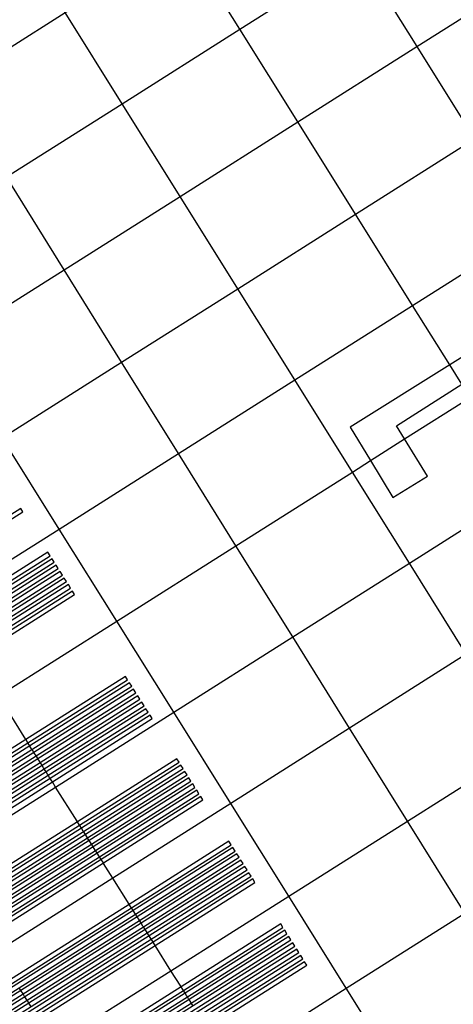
# Model space of a CAD drawing. Header units: metres. Extents: x 174791 to 179073, y 406431 to 409043.
# Tile 62 of 256: x 176044 to 176060, y 406914 to 406950. Entities that reach past the tile are written whole.
import ezdxf

# ---------------------------------------------------------------- set-up
doc = ezdxf.new("R2010")
doc.units = ezdxf.units.M
doc.layers.add('weginrichtingselement_markering_vliegtuigverharding', color=254, linetype='Continuous')
doc.layers.add('weginrichtingselement_voeg_vliegtuigverharding', color=254, linetype='Continuous')

msp = doc.modelspace()

# ---------------------------------------------------------------- linework, layer by layer
at = {"layer": 'weginrichtingselement_markering_vliegtuigverharding'}
for points in [[(176064.337, 406939.05, 0), (176063.907, 406939.728, 0), (176060.03, 406937.308, 0), (176056.34, 406935.005, 0), (176057.093, 406933.767, 0), (176057.924, 406932.4, 0), (176059.207, 406933.19, 0), (176058.358, 406934.568, 0), (176058.058, 406935.055, 0), (176060.477, 406936.594, 0), (176064.337, 406939.05, 0)], [(176018.887, 406916.02, 0), (176018.967, 406915.894, 0), (176023.28, 406918.622, 0), (176027.549, 406921.321, 0), (176031.906, 406924.077, 0), (176036.219, 406926.804, 0), (176040.521, 406929.526, 0), (176044.235, 406931.875, 0), (176044.155, 406932.002, 0), (176040.441, 406929.653, 0), (176036.139, 406926.932, 0), (176031.827, 406924.205, 0), (176027.47, 406921.449, 0), (176023.201, 406918.749, 0), (176018.887, 406916.02, 0)], [(176019.89, 406914.397, 0), (176019.97, 406914.27, 0), (176024.293, 406917.004, 0), (176028.558, 406919.702, 0), (176032.919, 406922.46, 0), (176037.234, 406925.189, 0), (176041.536, 406927.91, 0), (176045.238, 406930.251, 0), (176045.158, 406930.378, 0), (176041.456, 406928.037, 0), (176037.154, 406925.316, 0), (176032.839, 406922.587, 0), (176028.479, 406919.829, 0), (176024.214, 406917.131, 0), (176019.89, 406914.397, 0)], [(176020.041, 406914.157, 0), (176020.121, 406914.03, 0), (176024.444, 406916.764, 0), (176028.708, 406919.461, 0), (176033.069, 406922.22, 0), (176037.385, 406924.949, 0), (176041.687, 406927.67, 0), (176045.39, 406930.012, 0), (176045.309, 406930.139, 0), (176041.607, 406927.797, 0), (176037.305, 406925.076, 0), (176032.99, 406922.347, 0), (176028.628, 406919.588, 0), (176024.364, 406916.891, 0), (176020.041, 406914.157, 0)], [(176020.193, 406913.918, 0), (176020.273, 406913.791, 0), (176024.594, 406916.524, 0), (176028.858, 406919.221, 0), (176033.22, 406921.979, 0), (176037.535, 406924.709, 0), (176041.838, 406927.43, 0), (176045.541, 406929.772, 0), (176045.461, 406929.899, 0), (176041.758, 406927.557, 0), (176037.455, 406924.836, 0), (176033.14, 406922.107, 0), (176028.778, 406919.348, 0), (176024.515, 406916.651, 0), (176020.193, 406913.918, 0)], [(176020.344, 406913.678, 0), (176020.424, 406913.551, 0), (176024.745, 406916.284, 0), (176029.008, 406918.98, 0), (176033.37, 406921.739, 0), (176037.686, 406924.469, 0), (176041.988, 406927.19, 0), (176045.692, 406929.533, 0), (176045.612, 406929.66, 0), (176041.909, 406927.317, 0), (176037.606, 406924.596, 0), (176033.29, 406921.866, 0), (176028.929, 406919.107, 0), (176024.665, 406916.411, 0), (176020.344, 406913.678, 0)], [(176020.496, 406913.439, 0), (176020.576, 406913.312, 0), (176024.895, 406916.044, 0), (176029.157, 406918.74, 0), (176033.521, 406921.498, 0), (176037.837, 406924.23, 0), (176042.139, 406926.95, 0), (176045.844, 406929.293, 0), (176045.764, 406929.42, 0), (176042.059, 406927.077, 0), (176037.757, 406924.357, 0), (176033.441, 406921.625, 0), (176029.078, 406918.867, 0), (176024.815, 406916.171, 0), (176020.496, 406913.439, 0)], [(176020.647, 406913.199, 0), (176020.727, 406913.073, 0), (176025.045, 406915.804, 0), (176029.307, 406918.499, 0), (176033.671, 406921.259, 0), (176037.988, 406923.989, 0), (176042.29, 406926.71, 0), (176045.995, 406929.054, 0), (176045.915, 406929.181, 0), (176042.21, 406926.837, 0), (176037.908, 406924.116, 0), (176033.591, 406921.386, 0), (176029.228, 406918.626, 0), (176024.966, 406915.931, 0), (176020.647, 406913.199, 0)], [(176020.799, 406912.96, 0), (176020.879, 406912.833, 0), (176025.196, 406915.563, 0), (176029.457, 406918.258, 0), (176033.821, 406921.019, 0), (176038.138, 406923.749, 0), (176042.441, 406926.471, 0), (176046.147, 406928.815, 0), (176046.067, 406928.941, 0), (176042.361, 406926.598, 0), (176038.058, 406923.876, 0), (176033.741, 406921.146, 0), (176029.378, 406918.386, 0), (176025.116, 406915.691, 0), (176020.799, 406912.96, 0)], [(176022.759, 406909.805, 0), (176022.839, 406909.678, 0), (176027.167, 406912.416, 0), (176031.421, 406915.106, 0), (176035.791, 406917.87, 0), (176040.114, 406920.604, 0), (176044.417, 406923.326, 0), (176048.107, 406925.66, 0), (176048.027, 406925.787, 0), (176044.337, 406923.453, 0), (176040.034, 406920.731, 0), (176035.712, 406917.998, 0), (176031.342, 406915.234, 0), (176027.088, 406912.543, 0), (176022.759, 406909.805, 0)], [(176022.91, 406909.566, 0), (176022.99, 406909.439, 0), (176027.318, 406912.176, 0), (176031.571, 406914.866, 0), (176035.942, 406917.63, 0), (176040.265, 406920.364, 0), (176044.568, 406923.086, 0), (176048.259, 406925.42, 0), (176048.179, 406925.547, 0), (176044.488, 406923.213, 0), (176040.185, 406920.491, 0), (176035.862, 406917.757, 0), (176031.492, 406914.993, 0), (176027.238, 406912.303, 0), (176022.91, 406909.566, 0)], [(176023.062, 406909.326, 0), (176023.142, 406909.199, 0), (176027.468, 406911.936, 0), (176031.721, 406914.625, 0), (176036.092, 406917.39, 0), (176040.416, 406920.125, 0), (176044.718, 406922.846, 0), (176048.41, 406925.181, 0), (176048.33, 406925.308, 0), (176044.638, 406922.973, 0), (176040.336, 406920.252, 0), (176036.013, 406917.517, 0), (176031.641, 406914.753, 0), (176027.389, 406912.063, 0), (176023.062, 406909.326, 0)], [(176023.213, 406909.087, 0), (176023.293, 406908.96, 0), (176027.619, 406911.696, 0), (176031.87, 406914.385, 0), (176036.242, 406917.15, 0), (176040.566, 406919.885, 0), (176044.869, 406922.606, 0), (176048.562, 406924.941, 0), (176048.481, 406925.068, 0), (176044.789, 406922.733, 0), (176040.487, 406920.012, 0), (176036.163, 406917.277, 0), (176031.791, 406914.512, 0), (176027.539, 406911.823, 0), (176023.213, 406909.087, 0)], [(176023.365, 406908.847, 0), (176023.445, 406908.721, 0), (176027.769, 406911.456, 0), (176032.02, 406914.144, 0), (176036.393, 406916.91, 0), (176040.717, 406919.645, 0), (176045.02, 406922.366, 0), (176048.713, 406924.702, 0), (176048.633, 406924.829, 0), (176044.94, 406922.493, 0), (176040.637, 406919.772, 0), (176036.313, 406917.037, 0), (176031.941, 406914.272, 0), (176027.69, 406911.583, 0), (176023.365, 406908.847, 0)], [(176023.516, 406908.608, 0), (176023.596, 406908.481, 0), (176027.92, 406911.216, 0), (176032.17, 406913.904, 0), (176036.543, 406916.67, 0), (176040.868, 406919.405, 0), (176045.17, 406922.126, 0), (176048.865, 406924.462, 0), (176048.784, 406924.589, 0), (176045.091, 406922.253, 0), (176040.788, 406919.532, 0), (176036.464, 406916.797, 0), (176032.091, 406914.031, 0), (176027.84, 406911.343, 0), (176023.516, 406908.608, 0)], [(176023.668, 406908.368, 0), (176023.748, 406908.242, 0), (176028.07, 406910.975, 0), (176032.32, 406913.663, 0), (176036.694, 406916.429, 0), (176041.019, 406919.165, 0), (176045.321, 406921.886, 0), (176049.016, 406924.223, 0), (176048.936, 406924.35, 0), (176045.241, 406922.013, 0), (176040.939, 406919.292, 0), (176036.614, 406916.556, 0), (176032.241, 406913.791, 0), (176027.99, 406911.102, 0), (176023.668, 406908.368, 0)], [(176024.683, 406906.767, 0), (176024.763, 406906.64, 0), (176029.076, 406909.369, 0), (176033.323, 406912.054, 0), (176037.699, 406914.823, 0), (176042.027, 406917.56, 0), (176046.33, 406920.281, 0), (176050.01, 406922.608, 0), (176049.93, 406922.735, 0), (176046.25, 406920.408, 0), (176041.947, 406917.687, 0), (176037.62, 406914.95, 0), (176033.243, 406912.181, 0), (176028.997, 406909.496, 0), (176024.683, 406906.767, 0)], [(176024.83, 406906.535, 0), (176024.91, 406906.408, 0), (176029.222, 406909.136, 0), (176033.468, 406911.821, 0), (176037.845, 406914.59, 0), (176042.173, 406917.327, 0), (176046.476, 406920.048, 0), (176050.157, 406922.376, 0), (176050.077, 406922.503, 0), (176046.396, 406920.175, 0), (176042.094, 406917.454, 0), (176037.765, 406914.718, 0), (176033.389, 406911.948, 0), (176029.143, 406909.263, 0), (176024.83, 406906.535, 0)], [(176024.977, 406906.302, 0), (176025.057, 406906.176, 0), (176029.368, 406908.903, 0), (176033.613, 406911.587, 0), (176037.991, 406914.356, 0), (176042.32, 406917.094, 0), (176046.623, 406919.815, 0), (176050.304, 406922.144, 0), (176050.224, 406922.27, 0), (176046.543, 406919.942, 0), (176042.24, 406917.221, 0), (176037.912, 406914.483, 0), (176033.534, 406911.715, 0), (176029.289, 406909.03, 0), (176024.977, 406906.302, 0)], [(176025.124, 406906.07, 0), (176025.204, 406905.943, 0), (176029.514, 406908.67, 0), (176033.759, 406911.354, 0), (176038.137, 406914.124, 0), (176042.466, 406916.861, 0), (176046.769, 406919.582, 0), (176050.451, 406921.911, 0), (176050.371, 406922.038, 0), (176046.689, 406919.71, 0), (176042.386, 406916.988, 0), (176038.057, 406914.251, 0), (176033.679, 406911.481, 0), (176029.435, 406908.797, 0), (176025.124, 406906.07, 0)], [(176025.271, 406905.837, 0), (176025.351, 406905.711, 0), (176029.66, 406908.437, 0), (176033.904, 406911.12, 0), (176038.283, 406913.89, 0), (176042.613, 406916.628, 0), (176046.915, 406919.35, 0), (176050.598, 406921.679, 0), (176050.518, 406921.806, 0), (176046.835, 406919.477, 0), (176042.533, 406916.755, 0), (176038.203, 406914.017, 0), (176033.825, 406911.248, 0), (176029.581, 406908.564, 0), (176025.271, 406905.837, 0)], [(176025.418, 406905.605, 0), (176025.498, 406905.478, 0), (176029.806, 406908.203, 0), (176034.049, 406910.887, 0), (176038.429, 406913.657, 0), (176042.759, 406916.395, 0), (176047.062, 406919.117, 0), (176050.745, 406921.446, 0), (176050.665, 406921.573, 0), (176046.982, 406919.244, 0), (176042.679, 406916.522, 0), (176038.35, 406913.784, 0), (176033.97, 406911.014, 0), (176029.727, 406908.331, 0), (176025.418, 406905.605, 0)], [(176025.565, 406905.373, 0), (176025.645, 406905.246, 0), (176029.952, 406907.97, 0), (176034.195, 406910.654, 0), (176038.575, 406913.424, 0), (176042.905, 406916.162, 0), (176047.208, 406918.884, 0), (176050.892, 406921.214, 0), (176050.812, 406921.341, 0), (176047.128, 406919.011, 0), (176042.825, 406916.29, 0), (176038.495, 406913.551, 0), (176034.116, 406910.781, 0), (176029.873, 406908.098, 0), (176025.565, 406905.373, 0)], [(176026.611, 406903.717, 0), (176026.691, 406903.59, 0), (176030.992, 406906.311, 0), (176035.231, 406908.991, 0), (176039.614, 406911.764, 0), (176043.947, 406914.504, 0), (176048.25, 406917.226, 0), (176051.938, 406919.558, 0), (176051.858, 406919.685, 0), (176048.17, 406917.353, 0), (176043.867, 406914.631, 0), (176039.535, 406911.89, 0), (176035.151, 406909.119, 0), (176030.912, 406906.438, 0), (176026.611, 406903.717, 0)], [(176026.758, 406903.485, 0), (176026.838, 406903.358, 0), (176031.138, 406906.078, 0), (176035.376, 406908.758, 0), (176039.76, 406911.531, 0), (176044.093, 406914.271, 0), (176048.396, 406916.993, 0), (176052.085, 406919.326, 0), (176052.005, 406919.453, 0), (176048.316, 406917.12, 0), (176044.013, 406914.398, 0), (176039.68, 406911.658, 0), (176035.297, 406908.885, 0), (176031.058, 406906.205, 0), (176026.758, 406903.485, 0)], [(176026.905, 406903.252, 0), (176026.985, 406903.126, 0), (176031.284, 406905.845, 0), (176035.521, 406908.525, 0), (176039.906, 406911.298, 0), (176044.24, 406914.038, 0), (176048.542, 406916.76, 0), (176052.232, 406919.094, 0), (176052.152, 406919.22, 0), (176048.463, 406916.887, 0), (176044.16, 406914.165, 0), (176039.826, 406911.425, 0), (176035.442, 406908.652, 0), (176031.204, 406905.972, 0), (176026.905, 406903.252, 0)], [(176027.052, 406903.02, 0), (176027.132, 406902.893, 0), (176031.43, 406905.612, 0), (176035.667, 406908.291, 0), (176040.052, 406911.065, 0), (176044.386, 406913.806, 0), (176048.689, 406916.527, 0), (176052.379, 406918.861, 0), (176052.299, 406918.988, 0), (176048.609, 406916.654, 0), (176044.306, 406913.933, 0), (176039.972, 406911.192, 0), (176035.587, 406908.418, 0), (176031.35, 406905.739, 0), (176027.052, 406903.02, 0)], [(176027.198, 406902.788, 0), (176027.279, 406902.661, 0), (176031.576, 406905.379, 0), (176035.812, 406908.058, 0), (176040.198, 406910.832, 0), (176044.532, 406913.573, 0), (176048.835, 406916.294, 0), (176052.526, 406918.629, 0), (176052.446, 406918.756, 0), (176048.755, 406916.421, 0), (176044.452, 406913.7, 0), (176040.118, 406910.959, 0), (176035.733, 406908.185, 0), (176031.496, 406905.506, 0), (176027.198, 406902.788, 0)], [(176027.345, 406902.555, 0), (176027.426, 406902.428, 0), (176031.722, 406905.146, 0), (176035.957, 406907.824, 0), (176040.343, 406910.599, 0), (176044.678, 406913.34, 0), (176048.982, 406916.061, 0), (176052.673, 406918.396, 0), (176052.593, 406918.523, 0), (176048.902, 406916.188, 0), (176044.598, 406913.467, 0), (176040.264, 406910.726, 0), (176035.878, 406907.952, 0), (176031.642, 406905.273, 0), (176027.345, 406902.555, 0)], [(176027.492, 406902.323, 0), (176027.573, 406902.196, 0), (176031.868, 406904.913, 0), (176036.103, 406907.591, 0), (176040.489, 406910.365, 0), (176044.825, 406913.107, 0), (176049.128, 406915.829, 0), (176052.82, 406918.164, 0), (176052.74, 406918.291, 0), (176049.048, 406915.956, 0), (176044.745, 406913.234, 0), (176040.41, 406910.492, 0), (176036.024, 406907.718, 0), (176031.788, 406905.04, 0), (176027.492, 406902.323, 0)], [(176028.529, 406900.659, 0), (176028.609, 406900.532, 0), (176032.908, 406903.252, 0), (176037.139, 406905.928, 0), (176041.529, 406908.704, 0), (176045.867, 406911.448, 0), (176050.17, 406914.169, 0), (176053.856, 406916.501, 0), (176053.776, 406916.627, 0), (176050.09, 406914.296, 0), (176045.787, 406911.575, 0), (176041.45, 406908.831, 0), (176037.06, 406906.055, 0), (176032.829, 406903.379, 0), (176028.529, 406900.659, 0)], [(176028.676, 406900.427, 0), (176028.756, 406900.3, 0), (176033.054, 406903.019, 0), (176037.285, 406905.694, 0), (176041.675, 406908.471, 0), (176046.013, 406911.215, 0), (176050.317, 406913.937, 0), (176054.003, 406916.268, 0), (176053.923, 406916.395, 0), (176050.237, 406914.064, 0), (176045.934, 406911.342, 0), (176041.596, 406908.598, 0), (176037.205, 406905.822, 0), (176032.975, 406903.146, 0), (176028.676, 406900.427, 0)], [(176028.823, 406900.194, 0), (176028.903, 406900.068, 0), (176033.2, 406902.786, 0), (176037.43, 406905.461, 0), (176041.821, 406908.238, 0), (176046.16, 406910.982, 0), (176050.463, 406913.704, 0), (176054.15, 406916.036, 0), (176054.07, 406916.162, 0), (176050.383, 406913.831, 0), (176046.08, 406911.109, 0), (176041.742, 406908.365, 0), (176037.351, 406905.588, 0), (176033.121, 406902.913, 0), (176028.823, 406900.194, 0)], [(176028.97, 406899.962, 0), (176029.05, 406899.835, 0), (176033.346, 406902.553, 0), (176037.575, 406905.227, 0), (176041.967, 406908.005, 0), (176046.306, 406910.749, 0), (176050.609, 406913.471, 0), (176054.297, 406915.803, 0), (176054.217, 406915.93, 0), (176050.529, 406913.598, 0), (176046.226, 406910.876, 0), (176041.887, 406908.132, 0), (176037.496, 406905.355, 0), (176033.267, 406902.68, 0), (176028.97, 406899.962, 0)], [(176029.117, 406899.73, 0), (176029.197, 406899.603, 0), (176033.492, 406902.319, 0), (176037.721, 406904.994, 0), (176042.113, 406907.772, 0), (176046.452, 406910.516, 0), (176050.755, 406913.238, 0), (176054.444, 406915.571, 0), (176054.364, 406915.698, 0), (176050.676, 406913.365, 0), (176046.372, 406910.643, 0), (176042.033, 406907.899, 0), (176037.641, 406905.121, 0), (176033.413, 406902.447, 0), (176029.117, 406899.73, 0)], [(176029.264, 406899.497, 0), (176029.344, 406899.37, 0), (176033.638, 406902.086, 0), (176037.866, 406904.76, 0), (176042.259, 406907.539, 0), (176046.599, 406910.284, 0), (176050.902, 406913.005, 0), (176054.591, 406915.338, 0), (176054.511, 406915.465, 0), (176050.822, 406913.132, 0), (176046.519, 406910.411, 0), (176042.179, 406907.666, 0), (176037.787, 406904.888, 0), (176033.559, 406902.214, 0), (176029.264, 406899.497, 0)], [(176029.411, 406899.265, 0), (176029.491, 406899.138, 0), (176033.784, 406901.853, 0), (176038.012, 406904.527, 0), (176042.405, 406907.306, 0), (176046.745, 406910.051, 0), (176051.048, 406912.773, 0), (176054.738, 406915.106, 0), (176054.658, 406915.233, 0), (176050.968, 406912.899, 0), (176046.665, 406910.178, 0), (176042.325, 406907.434, 0), (176037.933, 406904.653, 0), (176033.705, 406901.981, 0), (176029.411, 406899.265, 0)]]:
    msp.add_polyline3d(points, dxfattribs=at)
at = {"layer": 'weginrichtingselement_voeg_vliegtuigverharding'}
for points in [[(176011.147, 406928.421, 0), (176015.44, 406931.137, 0), (176019.739, 406933.857, 0), (176024.069, 406936.596, 0), (176028.36, 406939.311, 0), (176032.662, 406942.033, 0), (176036.364, 406944.375, 0), (176036.379, 406944.384, 0), (176037.071, 406944.822, 0), (176041.517, 406947.635, 0), (176045.792, 406950.339, 0), (176050.152, 406953.098, 0), (176054.562, 406955.888, 0), (176058.891, 406958.626, 0), (176063.175, 406961.337, 0), (176067.461, 406964.048, 0), (176071.783, 406966.782, 0), (176075.453, 406969.105, 0), (176079.148, 406971.442, 0), (176082.869, 406973.796, 0), (176086.541, 406976.119, 0), (176090.681, 406978.739, 0)], [(176013.256, 406925.055, 0), (176015.329, 406926.366, 0), (176017.549, 406927.77, 0), (176021.84, 406930.484, 0), (176026.178, 406933.228, 0), (176030.475, 406935.946, 0), (176034.777, 406938.667, 0), (176039.18, 406941.451, 0), (176043.62, 406944.259, 0), (176047.902, 406946.968, 0), (176052.262, 406949.725, 0), (176056.667, 406952.511, 0), (176061, 406955.252, 0), (176065.285, 406957.962, 0), (176069.575, 406960.675, 0), (176073.907, 406963.415, 0), (176077.578, 406965.736, 0), (176081.273, 406968.074, 0), (176084.99, 406970.424, 0), (176088.647, 406972.737, 0)], [(176015.35, 406921.593, 0), (176019.696, 406924.343, 0), (176023.979, 406927.051, 0), (176028.324, 406929.8, 0), (176032.626, 406932.522, 0), (176036.929, 406935.243, 0), (176041.324, 406938.024, 0), (176045.758, 406940.828, 0), (176050.046, 406943.54, 0), (176054.406, 406946.299, 0), (176058.806, 406949.082, 0), (176063.142, 406951.825, 0), (176067.427, 406954.535, 0), (176071.721, 406957.252, 0), (176076.062, 406959.997, 0), (176079.733, 406962.319, 0), (176083.428, 406964.657, 0), (176087.14, 406967.005, 0)], [(176017.539, 406918.218, 0), (176021.832, 406920.933, 0), (176026.106, 406923.637, 0), (176030.459, 406926.39, 0), (176034.767, 406929.115, 0), (176039.069, 406931.836, 0), (176043.459, 406934.612, 0), (176047.886, 406937.412, 0), (176052.18, 406940.128, 0), (176056.541, 406942.886, 0), (176060.937, 406945.666, 0), (176065.276, 406948.411, 0), (176069.561, 406951.121, 0), (176073.86, 406953.84, 0), (176078.21, 406956.591, 0), (176081.881, 406958.913, 0), (176085.576, 406961.251, 0), (176089.285, 406963.596, 0)], [(176053.003, 406958.387, 0), (176054.562, 406955.888, 0), (176056.667, 406952.511, 0), (176058.806, 406949.082, 0), (176060.937, 406945.666, 0), (176063.044, 406942.286, 0), (176065.171, 406938.876, 0), (176067.275, 406935.503, 0), (176069.372, 406932.14, 0), (176071.524, 406928.69, 0), (176073.648, 406925.284, 0), (176075.733, 406921.94, 0), (176077.417, 406919.24, 0)], [(176019.652, 406914.844, 0), (176023.946, 406917.559, 0), (176028.212, 406920.257, 0), (176032.571, 406923.015, 0), (176036.885, 406925.743, 0), (176041.188, 406928.464, 0), (176045.571, 406931.236, 0), (176049.992, 406934.032, 0), (176054.293, 406936.752, 0), (176058.653, 406939.51, 0), (176063.044, 406942.286, 0), (176067.387, 406945.033, 0), (176071.672, 406947.743, 0), (176075.976, 406950.465, 0), (176080.335, 406953.222, 0), (176084.006, 406955.543, 0), (176087.702, 406957.881, 0)], [(176073.073, 406916.46, 0), (176071.373, 406919.177, 0), (176069.281, 406922.521, 0), (176067.151, 406925.926, 0), (176064.997, 406929.369, 0), (176062.893, 406932.732, 0), (176060.785, 406936.102, 0), (176060.477, 406936.594, 0), (176060.03, 406937.308, 0), (176058.653, 406939.51, 0), (176056.541, 406942.886, 0), (176054.406, 406946.299, 0), (176052.262, 406949.725, 0), (176050.152, 406953.098, 0), (176048.599, 406955.581, 0)], [(176021.786, 406911.437, 0), (176026.08, 406914.153, 0), (176030.337, 406916.846, 0), (176034.704, 406919.607, 0), (176039.024, 406922.339, 0), (176043.326, 406925.061, 0), (176047.703, 406927.828, 0), (176052.117, 406930.621, 0), (176056.424, 406933.345, 0), (176057.093, 406933.767, 0), (176058.358, 406934.568, 0), (176060.785, 406936.102, 0), (176065.171, 406938.876, 0), (176069.518, 406941.626, 0), (176073.802, 406944.336, 0), (176078.11, 406947.06, 0), (176082.479, 406949.823, 0), (176086.149, 406952.145, 0), (176087.252, 406952.842, 0)], [(176068.699, 406913.723, 0), (176067.015, 406916.416, 0), (176064.92, 406919.763, 0), (176062.79, 406923.169, 0), (176060.639, 406926.607, 0), (176058.533, 406929.974, 0), (176056.424, 406933.345, 0), (176054.293, 406936.752, 0), (176052.18, 406940.128, 0), (176050.046, 406943.54, 0), (176047.902, 406946.968, 0), (176045.792, 406950.339, 0), (176044.265, 406952.781, 0)], [(176064.345, 406910.996, 0), (176062.68, 406913.669, 0), (176060.589, 406917.024, 0), (176058.464, 406920.434, 0), (176056.322, 406923.872, 0), (176054.22, 406927.246, 0), (176052.117, 406930.621, 0), (176049.992, 406934.032, 0), (176047.886, 406937.412, 0), (176045.758, 406940.828, 0), (176043.62, 406944.259, 0), (176041.517, 406947.635, 0), (176039.995, 406950.077, 0)], [(176023.897, 406908.067, 0), (176028.191, 406910.783, 0), (176032.44, 406913.471, 0), (176036.814, 406916.237, 0), (176041.139, 406918.973, 0), (176045.442, 406921.694, 0), (176049.811, 406924.458, 0), (176054.22, 406927.246, 0), (176058.533, 406929.974, 0), (176062.893, 406932.732, 0), (176067.275, 406935.503, 0), (176071.625, 406938.255, 0), (176071.768, 406938.346, 0), (176075.804, 406940.898, 0), (176075.91, 406940.965, 0), (176080.222, 406943.692, 0), (176084.599, 406946.461, 0), (176088.269, 406948.783, 0)], [(176059.963, 406908.231, 0), (176058.298, 406910.892, 0), (176056.199, 406914.247, 0), (176054.068, 406917.654, 0), (176051.922, 406921.084, 0), (176049.811, 406924.458, 0), (176047.703, 406927.828, 0), (176045.571, 406931.236, 0), (176043.459, 406934.612, 0), (176041.324, 406938.024, 0), (176039.18, 406941.451, 0), (176037.071, 406944.822, 0), (176035.542, 406947.266, 0)], [(176086.708, 406943.117, 0), (176082.35, 406940.363, 0), (176082.32, 406940.344, 0), (176078.006, 406937.611, 0), (176073.724, 406934.898, 0), (176069.372, 406932.14, 0), (176064.997, 406929.369, 0), (176060.639, 406926.607, 0), (176056.322, 406923.872, 0), (176051.922, 406921.084, 0), (176047.561, 406918.321, 0), (176043.26, 406915.597, 0), (176038.932, 406912.854, 0), (176034.553, 406910.079, 0), (176030.314, 406907.394, 0), (176026.023, 406904.675, 0)], [(176028.154, 406901.272, 0), (176032.448, 406903.987, 0), (176036.681, 406906.663, 0), (176041.07, 406909.437, 0), (176045.407, 406912.18, 0), (176049.711, 406914.9, 0), (176054.068, 406917.654, 0), (176058.464, 406920.434, 0), (176062.79, 406923.169, 0), (176067.151, 406925.926, 0), (176071.524, 406928.69, 0), (176075.882, 406931.445, 0), (176080.167, 406934.154, 0), (176084.488, 406936.886, 0), (176088.885, 406939.666, 0)], [(176030.292, 406897.86, 0), (176034.585, 406900.575, 0), (176038.809, 406903.247, 0), (176043.205, 406906.028, 0), (176047.547, 406908.774, 0), (176051.85, 406911.496, 0), (176056.199, 406914.247, 0), (176060.589, 406917.024, 0), (176064.92, 406919.763, 0), (176069.281, 406922.521, 0), (176073.648, 406925.284, 0), (176078.009, 406928.042, 0), (176082.294, 406930.752, 0), (176086.619, 406933.488, 0), (176091.024, 406936.275, 0)], [(176050.529, 406913.598, 0), (176050.488, 406913.663, 0), (176050.463, 406913.704, 0), (176050.445, 406913.732, 0), (176050.383, 406913.831, 0), (176050.365, 406913.859, 0), (176050.317, 406913.937, 0), (176050.29, 406913.98, 0), (176050.237, 406914.064, 0), (176050.21, 406914.107, 0), (176050.17, 406914.169, 0), (176050.152, 406914.199, 0), (176050.09, 406914.296, 0), (176050.074, 406914.323, 0), (176049.711, 406914.9, 0), (176049.128, 406915.829, 0), (176049.126, 406915.832, 0), (176049.048, 406915.956, 0), (176049.037, 406915.974, 0), (176048.982, 406916.061, 0), (176048.902, 406916.188, 0), (176048.835, 406916.294, 0), (176048.826, 406916.308, 0), (176048.755, 406916.421, 0), (176048.747, 406916.435, 0), (176048.689, 406916.527, 0), (176048.675, 406916.55, 0), (176048.609, 406916.654, 0), (176048.595, 406916.677, 0), (176048.542, 406916.76, 0), (176048.541, 406916.763, 0), (176048.463, 406916.887, 0), (176048.461, 406916.89, 0), (176048.396, 406916.993, 0), (176048.394, 406916.996, 0), (176048.316, 406917.12, 0), (176048.314, 406917.123, 0), (176048.25, 406917.226, 0), (176048.24, 406917.241, 0), (176048.17, 406917.353, 0), (176048.164, 406917.362, 0), (176047.561, 406918.321, 0), (176047.218, 406918.867, 0), (176047.208, 406918.884, 0), (176047.128, 406919.011, 0), (176047.124, 406919.018, 0), (176047.063, 406919.114, 0), (176047.062, 406919.117, 0), (176046.983, 406919.241, 0), (176046.982, 406919.244, 0), (176046.915, 406919.35, 0), (176046.91, 406919.358, 0), (176046.835, 406919.477, 0), (176046.83, 406919.485, 0), (176046.769, 406919.582, 0), (176046.757, 406919.602, 0), (176046.689, 406919.71, 0), (176046.677, 406919.729, 0), (176046.628, 406919.806, 0), (176046.623, 406919.815, 0), (176046.549, 406919.933, 0), (176046.543, 406919.942, 0), (176046.476, 406920.048, 0), (176046.467, 406920.063, 0), (176046.396, 406920.175, 0), (176046.387, 406920.19, 0), (176046.351, 406920.247, 0), (176046.33, 406920.281, 0), (176046.25, 406920.408, 0), (176046.238, 406920.427, 0), (176045.442, 406921.694, 0), (176045.321, 406921.886, 0), (176045.293, 406921.931, 0), (176045.241, 406922.013, 0), (176045.22, 406922.047, 0), (176045.17, 406922.126, 0), (176045.141, 406922.174, 0), (176045.091, 406922.253, 0), (176045.061, 406922.301, 0), (176045.02, 406922.366, 0), (176044.995, 406922.406, 0), (176044.94, 406922.493, 0), (176044.915, 406922.534, 0), (176044.869, 406922.606, 0), (176044.845, 406922.644, 0), (176044.789, 406922.733, 0), (176044.766, 406922.771, 0), (176044.718, 406922.846, 0), (176044.638, 406922.973, 0), (176044.571, 406923.08, 0), (176044.568, 406923.086, 0), (176044.492, 406923.207, 0), (176044.488, 406923.213, 0), (176044.429, 406923.306, 0), (176044.417, 406923.326, 0), (176044.349, 406923.433, 0), (176044.337, 406923.453, 0), (176043.326, 406925.061, 0)], [(176044.525, 406913.583, 0), (176044.452, 406913.7, 0), (176044.446, 406913.71, 0), (176044.386, 406913.806, 0), (176044.375, 406913.823, 0), (176044.306, 406913.933, 0), (176044.295, 406913.95, 0), (176044.24, 406914.038, 0), (176044.16, 406914.165, 0), (176044.096, 406914.266, 0)]]:
    msp.add_polyline3d(points, dxfattribs=at)

doc.saveas('drawing.dxf')
